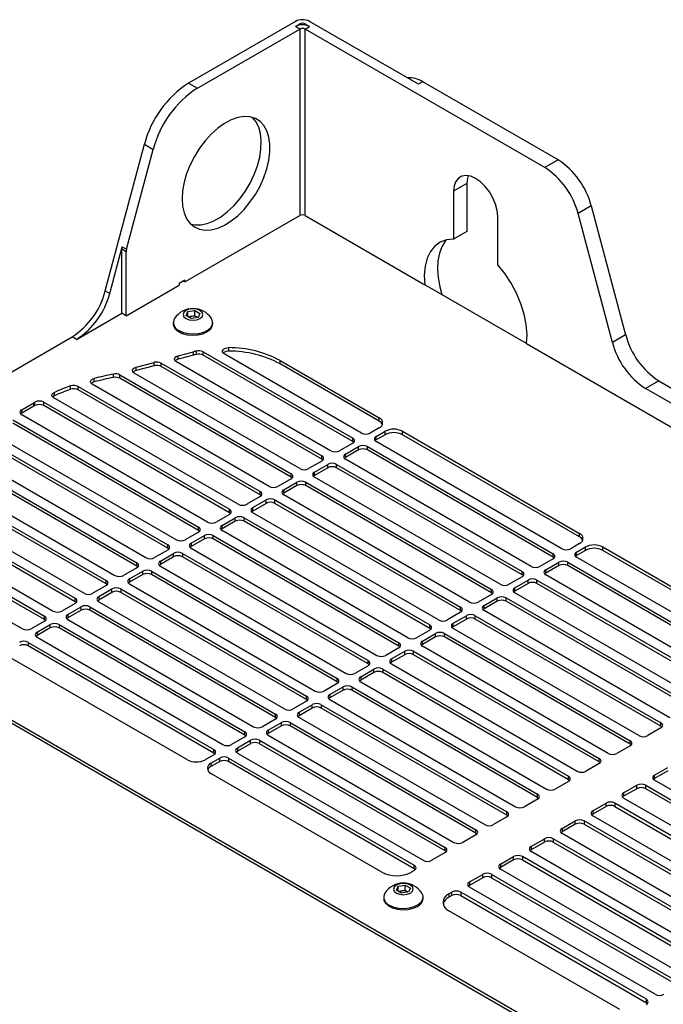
# Model space of a CAD drawing. Header units: millimetres. Extents: x 155473 to 158085, y 111018 to 114514.
# Tile 179 of 181: x 157691 to 157846, y 114277 to 114514. Entities that reach past the tile are written whole.
import ezdxf

# ---------------------------------------------------------------- set-up
doc = ezdxf.new("R2010")
doc.units = ezdxf.units.MM

msp = doc.modelspace()

# ---------------------------------------------------------------- linework, layer by layer
at = {"color": 7, "linetype": 'Continuous', "lineweight": 25}
for p, q in [((157757.15, 114513.91), (157731.42, 114499.06)), ((157786.77, 114498.77), (157760.54, 114513.91)), ((157733.55, 114497.84), (157758.21, 114512.07)), ((157757.15, 114512.69), (157758.21, 114513.3)), ((157758.21, 114512.07), (157757.15, 114512.69)), ((157758.21, 114513.3), (157758.21, 114513.04)), ((157758.21, 114512.07), (157758.21, 114467.16)), ((157759.48, 114513.3), (157760.54, 114512.69)), ((157759.48, 114513.04), (157759.48, 114513.3)), ((157759.48, 114512.07), (157760.54, 114512.69)), ((157817.25, 114478.72), (157759.48, 114512.07)), ((157759.48, 114467.16), (157759.48, 114512.07)), ((157731.42, 114499.06), (157733.55, 114497.84)), ((157787.84, 114499.38), (157786.77, 114498.77)), ((157820.43, 114480.56), (157787.84, 114499.38)), ((157711.38, 114449.03), (157720.79, 114484.33)), ((157716.5, 114459.06), (157722.91, 114483.1)), ((157720.79, 114484.33), (157722.91, 114483.1)), ((157820.43, 114480.56), (157817.25, 114478.72)), ((157798.44, 114474.88), (157795.26, 114473.05)), ((157798.44, 114474.88), (157798.44, 114463.3)), ((157795.26, 114473.05), (157795.26, 114461.46)), ((157828.4, 114469.51), (157825.22, 114467.67)), ((157828.4, 114469.51), (157836.69, 114438.43)), ((157730.56, 114451.2), (157758.21, 114467.16)), ((157759.48, 114467.16), (157788.32, 114450.52)), ((157805.87, 114455.34), (157805.87, 114466.92)), ((157833.51, 114436.59), (157825.22, 114467.67)), ((157798.44, 114463.3), (157795.26, 114461.46)), ((157712.44, 114448.41), (157715.44, 114459.68)), ((157715.44, 114459.68), (157716.5, 114459.06)), ((157715.36, 114443.65), (157715.36, 114459.07)), ((157716.42, 114458.46), (157715.36, 114459.07)), ((157716.42, 114443.04), (157716.42, 114458.46)), ((157716.42, 114443.04), (157729.15, 114450.39)), ((157730.56, 114451.61), (157729.15, 114450.8)), ((157729.15, 114450.8), (157729.15, 114450.39)), ((157730.56, 114451.2), (157730.21, 114451.41)), ((157730.56, 114451.2), (157730.56, 114451.61)), ((157812.81, 114436.38), (157788.32, 114450.52)), ((157711.38, 114449.03), (157712.44, 114448.41)), ((157704.47, 114437.36), (157715.36, 114443.65)), ((157716.42, 114443.04), (157715.36, 114443.65)), ((157730.83, 114443.09), (157731.28, 114444.05)), ((157732.06, 114442.38), (157730.83, 114443.09)), ((157731.28, 114444.05), (157732.95, 114444.31)), ((157731.28, 114442.83), (157731.28, 114444.05)), ((157731.35, 114442.79), (157732.12, 114442.91)), ((157732.12, 114442.91), (157732.95, 114443.04)), ((157732.95, 114444.31), (157734.18, 114443.6)), ((157732.95, 114443.04), (157732.95, 114444.31)), ((157732.95, 114443.04), (157733.57, 114442.68)), ((157733.66, 114442.63), (157733.57, 114442.68)), ((157733.57, 114442.68), (157733.66, 114442.63)), ((157734.18, 114443.6), (157733.73, 114442.64)), ((157727.75, 114441.41), (157727.75, 114441.1)), ((157733.73, 114442.64), (157732.06, 114442.38)), ((157737.25, 114441.1), (157737.25, 114441.41)), ((157619.12, 114389.32), (157703.41, 114437.98)), ((157704.47, 114437.36), (157703.41, 114437.98)), ((157836.69, 114438.43), (157833.51, 114436.59)), ((157812.81, 114436.38), (157860.67, 114408.75)), ((157728.92, 114433.38), (157732.61, 114434.38)), ((157732.61, 114433.56), (157728.92, 114432.57)), ((157728.92, 114432.57), (157728.92, 114433.38)), ((157732.61, 114433.56), (157732.61, 114434.38)), ((157733.33, 114433.74), (157733.33, 114434.56)), ((157734.96, 114434.37), (157770.96, 114413.6)), ((157734.96, 114433.56), (157734.96, 114434.37)), ((157770.96, 114412.78), (157734.96, 114433.56)), ((157773.08, 114414.82), (157740.04, 114433.89)), ((157741.16, 114434.55), (157741.16, 114435.37)), ((157718.79, 114430.66), (157723.13, 114431.83)), ((157723.13, 114431.01), (157718.79, 114429.84)), ((157723.13, 114431.01), (157723.13, 114431.83)), ((157724.83, 114431.65), (157763.53, 114409.31)), ((157724.83, 114430.84), (157724.83, 114431.65)), ((157763.53, 114408.49), (157724.83, 114430.84)), ((157765.65, 114410.53), (157728.49, 114431.99)), ((157753.49, 114432.25), (157777.32, 114418.49)), ((157753.49, 114431.44), (157753.49, 114432.25)), ((157777.32, 114417.68), (157753.49, 114431.44)), ((157713.36, 114428.2), (157713.36, 114429.01)), ((157714.91, 114428.81), (157756.11, 114405.02)), ((157714.91, 114427.99), (157714.91, 114428.81)), ((157758.23, 114406.25), (157718.36, 114429.26)), ((157718.79, 114429.84), (157718.79, 114430.66)), ((157702.99, 114425.35), (157702.99, 114426.17)), ((157750.81, 114401.96), (157708.24, 114426.54)), ((157708.67, 114427.12), (157708.67, 114427.93)), ((157756.11, 114404.21), (157714.91, 114427.99)), ((157844.67, 114427.38), (157841.49, 114425.54)), ((157844.67, 114427.38), (157989.1, 114344)), ((157699.12, 114423.8), (157699.12, 114424.61)), ((157704.85, 114426.04), (157748.68, 114400.74)), ((157704.85, 114425.23), (157704.85, 114426.04)), ((157748.68, 114399.92), (157704.85, 114425.23)), ((157985.92, 114342.16), (157841.49, 114425.54)), ((157691.24, 114420.43), (157694.16, 114422.11)), ((157694.16, 114421.29), (157694.16, 114422.11)), ((157694.44, 114421.45), (157694.44, 114422.27)), ((157696.55, 114422.26), (157741.26, 114396.45)), ((157696.55, 114421.44), (157696.55, 114422.26)), ((157741.26, 114395.63), (157696.55, 114421.44)), ((157743.38, 114397.68), (157698.97, 114423.31)), ((157694.16, 114421.29), (157691.24, 114419.61)), ((157691.24, 114419.61), (157691.24, 114420.43)), ((157735.96, 114393.39), (157691.24, 114419.2)), ((157689.12, 114417.98), (157733.83, 114392.16)), ((157733.83, 114391.35), (157689.12, 114417.16)), ((157777.32, 114417.68), (157777.32, 114418.49)), ((157683.82, 114414.91), (157728.53, 114389.1)), ((157777.32, 114416.04), (157775.2, 114414.82)), ((157776.61, 114414), (157778.74, 114415.23)), ((157778.74, 114414.41), (157776.61, 114413.19)), ((157778.74, 114414.41), (157778.74, 114415.23)), ((157782.98, 114415.23), (157825.57, 114390.64)), ((157782.98, 114414.41), (157782.98, 114415.23)), ((157825.57, 114389.82), (157782.98, 114414.41)), ((157681.7, 114413.69), (157726.41, 114387.88)), ((157726.41, 114387.06), (157681.7, 114412.87)), ((157770.96, 114412.37), (157767.78, 114410.53)), ((157770.96, 114412.78), (157770.96, 114413.6)), ((157776.61, 114413.19), (157776.61, 114414)), ((157821.33, 114386.97), (157776.61, 114412.78)), ((157676.4, 114410.63), (157721.11, 114384.82)), ((157769.19, 114409.72), (157772.37, 114411.55)), ((157772.37, 114410.74), (157769.19, 114408.9)), ((157769.19, 114408.9), (157769.19, 114409.72)), ((157772.37, 114410.74), (157772.37, 114411.55)), ((157774.49, 114411.55), (157819.2, 114385.74)), ((157774.49, 114410.74), (157774.49, 114411.55)), ((157819.2, 114384.93), (157774.49, 114410.74)), ((157674.57, 114409.23), (157718.99, 114383.59)), ((157718.99, 114382.78), (157674.57, 114408.41)), ((157763.53, 114408.08), (157760.35, 114406.25)), ((157761.77, 114405.43), (157764.95, 114407.27)), ((157763.53, 114408.49), (157763.53, 114409.31)), ((157764.95, 114406.45), (157764.95, 114407.27)), ((157767.07, 114407.27), (157811.78, 114381.46)), ((157767.07, 114406.45), (157767.07, 114407.27)), ((157813.9, 114382.68), (157769.19, 114408.49)), ((157669.84, 114405.84), (157713.68, 114380.53)), ((157756.11, 114404.21), (157756.11, 114405.02)), ((157764.95, 114406.45), (157761.77, 114404.61)), ((157761.77, 114404.61), (157761.77, 114405.43)), ((157811.78, 114380.64), (157767.07, 114406.45)), ((157668.99, 114403.88), (157711.56, 114379.31)), ((157711.56, 114378.49), (157668.99, 114403.06)), ((157756.11, 114403.8), (157752.93, 114401.96)), ((157754.34, 114401.15), (157757.52, 114402.98)), ((157757.52, 114402.17), (157757.52, 114402.98)), ((157759.64, 114402.98), (157804.36, 114377.17)), ((157759.64, 114402.17), (157759.64, 114402.98)), ((157806.48, 114378.4), (157761.77, 114404.21)), ((157665.06, 114400.03), (157706.26, 114376.24)), ((157748.68, 114399.92), (157748.68, 114400.74)), ((157757.52, 114402.17), (157754.34, 114400.33)), ((157754.34, 114400.33), (157754.34, 114401.15)), ((157804.36, 114376.35), (157759.64, 114402.17)), ((157664.27, 114398.03), (157704.14, 114375.02)), ((157748.68, 114399.51), (157745.5, 114397.68)), ((157746.92, 114396.86), (157750.1, 114398.7)), ((157750.1, 114397.88), (157746.92, 114396.04)), ((157750.1, 114397.88), (157750.1, 114398.7)), ((157752.22, 114398.7), (157796.93, 114372.88)), ((157752.22, 114397.88), (157752.22, 114398.7)), ((157796.93, 114372.07), (157752.22, 114397.88)), ((157799.05, 114374.11), (157754.34, 114399.92)), ((157704.14, 114374.2), (157664.27, 114397.22)), ((157741.26, 114395.63), (157741.26, 114396.45)), ((157746.92, 114396.04), (157746.92, 114396.86)), ((157791.63, 114369.82), (157746.92, 114395.63)), ((157660.13, 114394.3), (157698.83, 114371.96)), ((157741.26, 114395.23), (157738.08, 114393.39)), ((157739.49, 114392.57), (157742.67, 114394.41)), ((157742.67, 114393.59), (157739.49, 114391.76)), ((157742.67, 114393.59), (157742.67, 114394.41)), ((157744.79, 114394.41), (157789.51, 114368.6)), ((157744.79, 114393.59), (157744.79, 114394.41)), ((157789.51, 114367.78), (157744.79, 114393.59)), ((157659.55, 114392.19), (157696.71, 114370.73)), ((157696.71, 114369.92), (157659.55, 114391.37)), ((157733.83, 114390.94), (157730.65, 114389.1)), ((157733.83, 114391.35), (157733.83, 114392.16)), ((157739.49, 114391.76), (157739.49, 114392.57)), ((157784.2, 114365.54), (157739.49, 114391.35)), ((157825.57, 114389.82), (157825.57, 114390.64)), ((157655.41, 114388.45), (157691.41, 114367.67)), ((157732.07, 114388.29), (157735.25, 114390.12)), ((157735.25, 114389.31), (157732.07, 114387.47)), ((157732.07, 114388.29), (157732.07, 114387.47)), ((157735.25, 114389.31), (157735.25, 114390.12)), ((157737.37, 114390.12), (157782.08, 114364.31)), ((157737.37, 114389.31), (157737.37, 114390.12)), ((157782.08, 114363.5), (157737.37, 114389.31)), ((157825.57, 114388.19), (157823.45, 114386.97)), ((157926.07, 114207.91), (157617.42, 114386.1)), ((157927.09, 114208.09), (157618.66, 114386.14)), ((157726.41, 114386.65), (157723.23, 114384.82)), ((157724.64, 114384), (157727.82, 114385.84)), ((157726.41, 114387.06), (157726.41, 114387.88)), ((157727.82, 114385.02), (157727.82, 114385.84)), ((157729.95, 114385.84), (157774.66, 114360.03)), ((157729.95, 114385.84), (157729.95, 114385.02)), ((157732.07, 114387.06), (157776.78, 114361.25)), ((157824.86, 114386.15), (157826.98, 114387.38)), ((157826.98, 114386.56), (157824.86, 114385.33)), ((157824.86, 114385.33), (157824.86, 114386.15)), ((157826.98, 114386.56), (157826.98, 114387.38)), ((157831.23, 114387.38), (157872.4, 114363.61)), ((157831.23, 114386.56), (157831.23, 114387.38)), ((157872.4, 114362.79), (157831.23, 114386.56)), ((157718.99, 114382.78), (157718.99, 114383.59)), ((157727.82, 114385.02), (157724.64, 114383.18)), ((157724.64, 114384), (157724.64, 114383.18)), ((157774.66, 114359.21), (157729.95, 114385.02)), ((157819.2, 114384.52), (157816.02, 114382.68)), ((157817.44, 114381.87), (157820.62, 114383.7)), ((157819.2, 114384.93), (157819.2, 114385.74)), ((157820.62, 114382.89), (157820.62, 114383.7)), ((157822.74, 114383.7), (157867.45, 114357.89)), ((157822.74, 114382.89), (157822.74, 114383.7)), ((157869.57, 114359.12), (157824.86, 114384.93)), ((157718.99, 114382.37), (157715.8, 114380.53)), ((157717.22, 114379.71), (157720.4, 114381.55)), ((157720.4, 114380.73), (157720.4, 114381.55)), ((157722.52, 114381.55), (157767.23, 114355.74)), ((157722.52, 114381.55), (157722.52, 114380.73)), ((157724.64, 114382.78), (157769.35, 114356.96)), ((157811.78, 114380.64), (157811.78, 114381.46)), ((157820.62, 114382.89), (157817.44, 114381.05)), ((157817.44, 114381.05), (157817.44, 114381.87)), ((157867.45, 114357.07), (157822.74, 114382.89)), ((157711.56, 114378.49), (157711.56, 114379.31)), ((157720.4, 114380.73), (157717.22, 114378.9)), ((157717.22, 114379.71), (157717.22, 114378.9)), ((157767.23, 114354.92), (157722.52, 114380.73)), ((157811.78, 114380.23), (157808.6, 114378.4)), ((157810.01, 114377.58), (157813.19, 114379.42)), ((157813.19, 114378.6), (157813.19, 114379.42)), ((157815.32, 114379.42), (157860.03, 114353.6)), ((157815.32, 114378.6), (157815.32, 114379.42)), ((157862.15, 114354.83), (157817.44, 114380.64)), ((157711.56, 114378.08), (157708.38, 114376.24)), ((157709.79, 114375.43), (157712.98, 114377.27)), ((157712.98, 114376.45), (157709.79, 114374.61)), ((157712.98, 114376.45), (157712.98, 114377.27)), ((157715.1, 114377.27), (157759.81, 114351.45)), ((157715.1, 114377.27), (157715.1, 114376.45)), ((157759.81, 114350.64), (157715.1, 114376.45)), ((157717.22, 114378.49), (157761.93, 114352.68)), ((157804.36, 114376.35), (157804.36, 114377.17)), ((157813.19, 114378.6), (157810.01, 114376.76)), ((157810.01, 114376.76), (157810.01, 114377.58)), ((157854.72, 114350.54), (157810.01, 114376.35)), ((157860.03, 114352.79), (157815.32, 114378.6)), ((157704.14, 114374.2), (157704.14, 114375.02)), ((157709.79, 114375.43), (157709.79, 114374.61)), ((157709.79, 114374.2), (157754.5, 114348.39)), ((157804.36, 114375.95), (157801.17, 114374.11)), ((157802.59, 114373.29), (157805.77, 114375.13)), ((157805.77, 114374.31), (157802.59, 114372.48)), ((157805.77, 114374.31), (157805.77, 114375.13)), ((157807.89, 114375.13), (157852.6, 114349.32)), ((157807.89, 114374.31), (157807.89, 114375.13)), ((157852.6, 114348.5), (157807.89, 114374.31)), ((157704.14, 114373.8), (157700.95, 114371.96)), ((157702.37, 114371.14), (157705.55, 114372.98)), ((157705.55, 114372.16), (157702.37, 114370.33)), ((157705.55, 114372.16), (157705.55, 114372.98)), ((157707.67, 114372.98), (157752.38, 114347.17)), ((157707.67, 114372.98), (157707.67, 114372.16)), ((157752.38, 114346.35), (157707.67, 114372.16)), ((157796.93, 114371.66), (157793.75, 114369.82)), ((157796.93, 114372.07), (157796.93, 114372.88)), ((157802.59, 114372.48), (157802.59, 114373.29)), ((157847.3, 114346.26), (157802.59, 114372.07)), ((157696.71, 114369.51), (157693.53, 114367.67)), ((157696.71, 114369.92), (157696.71, 114370.73)), ((157702.37, 114371.14), (157702.37, 114370.33)), ((157702.37, 114369.92), (157747.08, 114344.11)), ((157795.16, 114369.01), (157798.34, 114370.84)), ((157798.34, 114370.03), (157795.16, 114368.19)), ((157798.34, 114370.03), (157798.34, 114370.84)), ((157800.47, 114370.84), (157845.18, 114345.03)), ((157800.47, 114370.03), (157800.47, 114370.84)), ((157845.18, 114344.22), (157800.47, 114370.03)), ((157694.94, 114366.86), (157698.13, 114368.69)), ((157698.13, 114367.88), (157694.94, 114366.04)), ((157694.94, 114366.86), (157694.94, 114366.04)), ((157698.13, 114367.88), (157698.13, 114368.69)), ((157700.25, 114368.69), (157744.96, 114342.88)), ((157700.25, 114368.69), (157700.25, 114367.88)), ((157744.96, 114342.07), (157700.25, 114367.88)), ((157789.51, 114367.37), (157786.32, 114365.54)), ((157789.51, 114367.78), (157789.51, 114368.6)), ((157795.16, 114368.19), (157795.16, 114369.01)), ((157839.87, 114341.97), (157795.16, 114367.78)), ((157694.94, 114365.63), (157739.66, 114339.82)), ((157787.74, 114364.72), (157790.92, 114366.56)), ((157790.92, 114365.74), (157787.74, 114363.9)), ((157787.74, 114363.9), (157787.74, 114364.72)), ((157790.92, 114365.74), (157790.92, 114366.56)), ((157793.04, 114366.56), (157837.75, 114340.75)), ((157793.04, 114365.74), (157793.04, 114366.56)), ((157837.75, 114339.93), (157793.04, 114365.74)), ((157692.82, 114364.41), (157737.53, 114338.6)), ((157692.82, 114364.41), (157692.82, 114363.59)), ((157737.53, 114337.78), (157692.82, 114363.59)), ((157782.08, 114363.09), (157778.9, 114361.25)), ((157780.31, 114360.43), (157783.5, 114362.27)), ((157782.08, 114363.5), (157782.08, 114364.31)), ((157783.5, 114361.45), (157783.5, 114362.27)), ((157785.62, 114362.27), (157830.33, 114336.46)), ((157785.62, 114361.45), (157785.62, 114362.27)), ((157832.45, 114337.68), (157787.74, 114363.5)), ((157731.17, 114336.15), (157688.58, 114360.73)), ((157774.66, 114359.21), (157774.66, 114360.03)), ((157783.5, 114361.45), (157780.31, 114359.62)), ((157780.31, 114360.43), (157780.31, 114359.62)), ((157830.33, 114335.64), (157785.62, 114361.45)), ((157774.66, 114358.8), (157771.47, 114356.96)), ((157772.89, 114356.15), (157776.07, 114357.99)), ((157776.07, 114357.17), (157776.07, 114357.99)), ((157778.19, 114357.99), (157822.9, 114332.17)), ((157778.19, 114357.99), (157778.19, 114357.17)), ((157780.31, 114359.21), (157825.02, 114333.4)), ((157767.23, 114354.92), (157767.23, 114355.74)), ((157776.07, 114357.17), (157772.89, 114355.33)), ((157772.89, 114356.15), (157772.89, 114355.33)), ((157822.9, 114331.36), (157778.19, 114357.17)), ((157767.23, 114354.52), (157764.05, 114352.68)), ((157765.46, 114351.86), (157768.65, 114353.7)), ((157768.65, 114352.88), (157765.46, 114351.05)), ((157768.65, 114352.88), (157768.65, 114353.7)), ((157770.77, 114353.7), (157815.48, 114327.89)), ((157770.77, 114353.7), (157770.77, 114352.88)), ((157815.48, 114327.07), (157770.77, 114352.88)), ((157772.89, 114354.92), (157817.6, 114329.11)), ((157759.81, 114350.23), (157756.63, 114348.39)), ((157759.81, 114350.64), (157759.81, 114351.45)), ((157765.46, 114351.86), (157765.46, 114351.05)), ((157765.46, 114350.64), (157810.18, 114324.83)), ((157758.04, 114347.58), (157761.22, 114349.41)), ((157761.22, 114348.6), (157758.04, 114346.76)), ((157761.22, 114348.6), (157761.22, 114349.41)), ((157763.34, 114349.41), (157808.05, 114323.6)), ((157763.34, 114349.41), (157763.34, 114348.6)), ((157808.05, 114322.79), (157763.34, 114348.6)), ((157752.38, 114345.94), (157749.2, 114344.11)), ((157752.38, 114346.35), (157752.38, 114347.17)), ((157758.04, 114347.58), (157758.04, 114346.76)), ((157758.04, 114346.35), (157802.75, 114320.54)), ((157750.62, 114343.29), (157753.8, 114345.13)), ((157753.8, 114344.31), (157750.62, 114342.47)), ((157750.62, 114343.29), (157750.62, 114342.47)), ((157753.8, 114344.31), (157753.8, 114345.13)), ((157755.92, 114345.13), (157800.63, 114319.32)), ((157755.92, 114345.13), (157755.92, 114344.31)), ((157800.63, 114318.5), (157755.92, 114344.31)), ((157845.18, 114343.81), (157842, 114341.97)), ((157845.18, 114344.22), (157845.18, 114345.03)), ((157744.96, 114341.66), (157741.78, 114339.82)), ((157743.19, 114339), (157746.37, 114340.84)), ((157744.96, 114342.07), (157744.96, 114342.88)), ((157746.37, 114340.02), (157746.37, 114340.84)), ((157748.49, 114340.84), (157793.21, 114315.03)), ((157748.49, 114340.84), (157748.49, 114340.02)), ((157750.62, 114342.07), (157795.33, 114316.25)), ((157837.75, 114339.93), (157837.75, 114340.75)), ((157737.53, 114337.78), (157737.53, 114338.6)), ((157746.37, 114340.02), (157743.19, 114338.19)), ((157743.19, 114339), (157743.19, 114338.19)), ((157793.21, 114314.21), (157748.49, 114340.02)), ((157837.75, 114339.52), (157834.57, 114337.68)), ((157737.53, 114337.37), (157735.41, 114336.15)), ((157736.83, 114335.33), (157738.95, 114336.55)), ((157738.95, 114335.74), (157738.95, 114336.55)), ((157741.07, 114336.55), (157785.78, 114310.74)), ((157741.07, 114336.55), (157741.07, 114335.74)), ((157743.19, 114337.78), (157787.9, 114311.97)), ((157830.33, 114335.64), (157830.33, 114336.46)), ((157738.95, 114335.74), (157736.83, 114334.51)), ((157736.83, 114335.33), (157736.83, 114334.51)), ((157785.78, 114309.93), (157741.07, 114335.74)), ((157830.33, 114335.24), (157827.15, 114333.4)), ((157843.63, 114332.45), (157846.81, 114334.29)), ((157778, 114309.11), (157736.83, 114332.88)), ((157822.9, 114331.36), (157822.9, 114332.17)), ((157846.81, 114333.47), (157843.63, 114331.64)), ((157843.63, 114331.64), (157843.63, 114332.45)), ((157822.9, 114330.95), (157819.72, 114329.11)), ((157836.21, 114328.17), (157839.39, 114330.01)), ((157839.39, 114329.19), (157836.21, 114327.35)), ((157839.39, 114329.19), (157839.39, 114330.01)), ((157841.51, 114330.01), (157886.22, 114304.19)), ((157841.51, 114329.19), (157841.51, 114330.01)), ((157886.22, 114303.38), (157841.51, 114329.19)), ((157888.34, 114305.42), (157843.63, 114331.23)), ((157815.48, 114326.66), (157812.3, 114324.83)), ((157815.48, 114327.07), (157815.48, 114327.89)), ((157836.21, 114328.17), (157836.21, 114327.35)), ((157880.92, 114301.13), (157836.21, 114326.94)), ((157828.78, 114323.88), (157831.96, 114325.72)), ((157831.96, 114324.9), (157828.78, 114323.07)), ((157831.96, 114324.9), (157831.96, 114325.72)), ((157878.8, 114299.91), (157834.08, 114325.72)), ((157834.08, 114325.72), (157834.08, 114324.9)), ((157834.08, 114324.9), (157878.8, 114299.09)), ((157808.05, 114322.38), (157804.87, 114320.54)), ((157808.05, 114322.79), (157808.05, 114323.6)), ((157828.78, 114323.88), (157828.78, 114323.07)), ((157873.49, 114296.85), (157828.78, 114322.66)), ((157821.36, 114319.6), (157824.54, 114321.43)), ((157824.54, 114320.62), (157821.36, 114318.78)), ((157821.36, 114319.6), (157821.36, 114318.78)), ((157824.54, 114320.62), (157824.54, 114321.43)), ((157871.37, 114295.62), (157826.66, 114321.43)), ((157826.66, 114321.43), (157826.66, 114320.62)), ((157826.66, 114320.62), (157871.37, 114294.81)), ((157800.63, 114318.09), (157797.45, 114316.25)), ((157800.63, 114318.5), (157800.63, 114319.32)), ((157813.93, 114315.31), (157817.11, 114317.15)), ((157817.11, 114316.33), (157817.11, 114317.15)), ((157863.95, 114291.34), (157819.24, 114317.15)), ((157819.24, 114317.15), (157819.24, 114316.33)), ((157866.07, 114292.56), (157821.36, 114318.37)), ((157793.21, 114314.21), (157793.21, 114315.03)), ((157817.11, 114316.33), (157813.93, 114314.49)), ((157813.93, 114315.31), (157813.93, 114314.49)), ((157819.24, 114316.33), (157863.95, 114290.52)), ((157793.21, 114313.8), (157790.02, 114311.97)), ((157806.51, 114311.02), (157809.69, 114312.86)), ((157809.69, 114312.04), (157809.69, 114312.86)), ((157856.52, 114287.05), (157811.81, 114312.86)), ((157811.81, 114312.86), (157811.81, 114312.04)), ((157858.64, 114288.27), (157813.93, 114314.09)), ((157785.78, 114309.93), (157785.78, 114310.74)), ((157809.69, 114312.04), (157806.51, 114310.21)), ((157806.51, 114311.02), (157806.51, 114310.21)), ((157811.81, 114312.04), (157856.52, 114286.23)), ((157785.78, 114309.52), (157785.07, 114309.11)), ((157799.08, 114306.74), (157802.26, 114308.57)), ((157802.26, 114307.76), (157799.08, 114305.92)), ((157802.26, 114307.76), (157802.26, 114308.57)), ((157849.1, 114282.76), (157804.39, 114308.57)), ((157804.39, 114308.57), (157804.39, 114307.76)), ((157804.39, 114307.76), (157849.1, 114281.95)), ((157851.22, 114283.99), (157806.51, 114309.8)), ((157781.5, 114304.77), (157781.94, 114305.73)), ((157781.94, 114305.73), (157783.62, 114305.99)), ((157781.94, 114304.51), (157781.94, 114305.73)), ((157783.62, 114305.99), (157784.84, 114305.28)), ((157783.62, 114304.72), (157783.62, 114305.99)), ((157784.84, 114305.28), (157784.39, 114304.32)), ((157799.08, 114306.74), (157799.08, 114305.92)), ((157843.79, 114279.7), (157799.08, 114305.51)), ((157778.42, 114303.09), (157778.42, 114302.78)), ((157782.72, 114304.06), (157781.5, 114304.77)), ((157782.01, 114304.47), (157782.78, 114304.59)), ((157784.39, 114304.32), (157782.72, 114304.06)), ((157782.78, 114304.59), (157783.62, 114304.72)), ((157783.62, 114304.72), (157784.23, 114304.36)), ((157784.32, 114304.31), (157784.23, 114304.36)), ((157784.23, 114304.36), (157784.33, 114304.31)), ((157787.92, 114302.78), (157787.92, 114303.09)), ((157794.13, 114303.88), (157794.84, 114304.29)), ((157794.13, 114303.88), (157794.13, 114303.06)), ((157794.84, 114303.47), (157794.13, 114303.06)), ((157794.84, 114303.47), (157794.84, 114304.29)), ((157841.67, 114278.48), (157796.96, 114304.29)), ((157796.96, 114304.29), (157796.96, 114303.47)), ((157796.96, 114303.47), (157841.67, 114277.66)), ((157835.31, 114276.03), (157794.13, 114299.8)), ((157841.67, 114277.66), (157841.67, 114278.48))]:
    msp.add_line(p, q, dxfattribs=at)
at = {"color": 7, "linetype": 'Continuous', "lineweight": 25, "flags": 128}
for points in [[(157729.85, 114471.21), (157729.98, 114469.41), (157730.35, 114467.8), (157730.95, 114466.41), (157731.78, 114465.28), (157732.82, 114464.43), (157734.03, 114463.88), (157735.39, 114463.65), (157736.87, 114463.74), (157738.44, 114464.14), (157740.05, 114464.86), (157741.68, 114465.87), (157743.27, 114467.14), (157744.8, 114468.66), (157746.22, 114470.38), (157747.52, 114472.26), (157748.64, 114474.26), (157749.58, 114476.34), (157750.3, 114478.43), (157750.79, 114480.5), (157751.03, 114482.5), (157751.03, 114484.37), (157750.79, 114486.08), (157750.3, 114487.59), (157749.58, 114488.85), (157748.64, 114489.85), (157747.52, 114490.55), (157746.22, 114490.94), (157744.8, 114491.01), (157743.27, 114490.76), (157741.68, 114490.2), (157740.05, 114489.34), (157738.44, 114488.19), (157736.87, 114486.79), (157735.39, 114485.17), (157734.03, 114483.36), (157732.82, 114481.41), (157731.78, 114479.37), (157730.95, 114477.28), (157730.35, 114475.19), (157729.98, 114473.15), (157729.85, 114471.21)], [(157731.97, 114465.08), (157732.92, 114464.9), (157734.37, 114464.91), (157735.92, 114465.24), (157737.53, 114465.88), (157739.15, 114466.81), (157740.75, 114468.03), (157742.3, 114469.49), (157743.76, 114471.16), (157745.09, 114473), (157746.26, 114474.98), (157747.24, 114477.04), (157748.02, 114479.13), (157748.57, 114481.22), (157748.87, 114483.23), (157748.94, 114485.14), (157748.75, 114486.9), (157748.32, 114488.46), (157747.66, 114489.79), (157746.82, 114490.8)], [(157805.87, 114466.92), (157805.73, 114468.36), (157805.34, 114469.88), (157804.71, 114471.41), (157803.87, 114472.86), (157802.86, 114474.17), (157801.74, 114475.27), (157800.56, 114476.11), (157799.38, 114476.64), (157798.26, 114476.83), (157797.26, 114476.68), (157796.42, 114476.2), (157795.79, 114475.4), (157795.39, 114474.33), (157795.26, 114473.05)], [(157798.76, 114476.79), (157798.58, 114476.17), (157798.44, 114474.88)], [(157795.26, 114461.46), (157793.56, 114461.31), (157792.03, 114460.76), (157790.72, 114459.83), (157789.66, 114458.54), (157788.87, 114456.92), (157788.38, 114455), (157788.19, 114452.85), (157788.32, 114450.52)], [(157793.55, 114461.31), (157793.26, 114460.97), (157792.44, 114459.65), (157791.84, 114458.09), (157791.48, 114456.31), (157791.37, 114454.35), (157791.51, 114452.25), (157791.9, 114450.05), (157792.4, 114448.16)], [(157812.81, 114436.38), (157812.94, 114438.57), (157812.75, 114440.93), (157812.26, 114443.41), (157811.47, 114445.95), (157810.41, 114448.47), (157809.09, 114450.91), (157807.57, 114453.22), (157805.87, 114455.34)], [(157730.83, 114442.38), (157731.6, 114442.08), (157732.5, 114441.97), (157733.41, 114442.08), (157734.18, 114442.38), (157734.7, 114442.82), (157734.88, 114443.35), (157734.7, 114443.87), (157734.18, 114444.32), (157733.41, 114444.61), (157732.5, 114444.72), (157731.6, 114444.61), (157730.83, 114444.32), (157730.31, 114443.87), (157730.13, 114443.35), (157730.31, 114442.82), (157730.83, 114442.38)], [(157727.75, 114441.1), (157727.82, 114440.63), (157728.21, 114439.92), (157728.92, 114439.3), (157729.9, 114438.81), (157731.07, 114438.49), (157732.34, 114438.36), (157733.63, 114438.44), (157734.83, 114438.71), (157735.86, 114439.16)], [(157729.15, 114439.47), (157730.18, 114439.02), (157731.38, 114438.75), (157732.67, 114438.67), (157733.94, 114438.8), (157735.11, 114439.12), (157736.08, 114439.61), (157736.79, 114440.23), (157737.19, 114440.94), (157737.23, 114441.69), (157736.95, 114442.38)], [(157728.49, 114431.99), (157728.27, 114432.15), (157728.12, 114432.34), (157728.05, 114432.54), (157728.07, 114432.75), (157728.18, 114432.95), (157728.36, 114433.13), (157728.61, 114433.28), (157728.92, 114433.38)], [(157740.04, 114433.89), (157739.78, 114434.1), (157739.63, 114434.34), (157739.61, 114434.6), (157739.73, 114434.85), (157739.97, 114435.07), (157740.31, 114435.24), (157740.72, 114435.34), (157741.16, 114435.37)], [(157718.36, 114429.26), (157718.14, 114429.42), (157717.99, 114429.61), (157717.93, 114429.82), (157717.95, 114430.02), (157718.05, 114430.22), (157718.23, 114430.4), (157718.49, 114430.55), (157718.79, 114430.66)], [(157708.24, 114426.54), (157708.02, 114426.7), (157707.87, 114426.89), (157707.8, 114427.09), (157707.82, 114427.3), (157707.93, 114427.5), (157708.11, 114427.68), (157708.37, 114427.83), (157708.67, 114427.93)], [(157698.97, 114423.31), (157698.77, 114423.46), (157698.62, 114423.62), (157698.54, 114423.8), (157698.53, 114423.98), (157698.59, 114424.17), (157698.71, 114424.34), (157698.89, 114424.49), (157699.12, 114424.61)], [(157691.24, 114419.61), (157691.06, 114419.48), (157690.98, 114419.4)], [(157771.22, 114412.57), (157771.14, 114412.65), (157770.96, 114412.78)], [(157776.61, 114413.19), (157776.43, 114413.06), (157776.35, 114412.98)], [(157763.8, 114408.29), (157763.72, 114408.36), (157763.53, 114408.49)], [(157769.19, 114408.9), (157769, 114408.77), (157768.93, 114408.7)], [(157756.37, 114404), (157756.3, 114404.08), (157756.11, 114404.21)], [(157761.77, 114404.61), (157761.58, 114404.48), (157761.5, 114404.41)], [(157754.34, 114400.33), (157754.15, 114400.2), (157754.08, 114400.12)], [(157748.95, 114399.72), (157748.87, 114399.79), (157748.68, 114399.92)], [(157741.52, 114395.43), (157741.45, 114395.5), (157741.26, 114395.63)], [(157746.92, 114396.04), (157746.73, 114395.91), (157746.65, 114395.84)], [(157734.1, 114391.14), (157734.02, 114391.22), (157733.83, 114391.35)], [(157739.49, 114391.76), (157739.31, 114391.62), (157739.23, 114391.55)], [(157726.41, 114387.06), (157726.6, 114386.93), (157726.67, 114386.86)], [(157731.8, 114387.27), (157731.88, 114387.34), (157732.07, 114387.47)], [(157819.47, 114384.72), (157819.39, 114384.8), (157819.2, 114384.93)], [(157824.86, 114385.33), (157824.67, 114385.2), (157824.6, 114385.13)], [(157718.99, 114382.78), (157719.17, 114382.64), (157719.25, 114382.57)], [(157724.38, 114382.98), (157724.46, 114383.05), (157724.64, 114383.18)], [(157817.44, 114381.05), (157817.25, 114380.92), (157817.17, 114380.84)], [(157716.96, 114378.69), (157717.03, 114378.77), (157717.22, 114378.9)], [(157812.04, 114380.44), (157811.97, 114380.51), (157811.78, 114380.64)], [(157711.56, 114378.49), (157711.75, 114378.36), (157711.82, 114378.29)], [(157804.62, 114376.15), (157804.54, 114376.22), (157804.36, 114376.35)], [(157810.01, 114376.76), (157809.83, 114376.63), (157809.75, 114376.56)], [(157704.14, 114374.2), (157704.32, 114374.07), (157704.4, 114374)], [(157709.53, 114374.41), (157709.61, 114374.48), (157709.79, 114374.61)], [(157797.19, 114371.86), (157797.12, 114371.94), (157796.93, 114372.07)], [(157802.59, 114372.48), (157802.4, 114372.34), (157802.33, 114372.27)], [(157696.71, 114369.92), (157696.9, 114369.79), (157696.97, 114369.71)], [(157702.11, 114370.12), (157702.18, 114370.19), (157702.37, 114370.33)], [(157789.77, 114367.58), (157789.69, 114367.65), (157789.51, 114367.78)], [(157795.16, 114368.19), (157794.98, 114368.06), (157794.9, 114367.99)], [(157694.68, 114365.84), (157694.76, 114365.91), (157694.94, 114366.04)], [(157782.34, 114363.29), (157782.27, 114363.36), (157782.08, 114363.5)], [(157787.74, 114363.9), (157787.55, 114363.77), (157787.48, 114363.7)], [(157774.66, 114359.21), (157774.84, 114359.08), (157774.92, 114359.01)], [(157780.05, 114359.41), (157780.13, 114359.49), (157780.31, 114359.62)], [(157772.63, 114355.13), (157772.7, 114355.2), (157772.89, 114355.33)], [(157767.23, 114354.92), (157767.42, 114354.79), (157767.49, 114354.72)], [(157759.81, 114350.64), (157759.99, 114350.51), (157760.07, 114350.43)], [(157765.2, 114350.84), (157765.28, 114350.91), (157765.46, 114351.05)], [(157752.38, 114346.35), (157752.57, 114346.22), (157752.65, 114346.15)], [(157757.78, 114346.56), (157757.85, 114346.63), (157758.04, 114346.76)], [(157845.44, 114344.01), (157845.36, 114344.08), (157845.18, 114344.22)], [(157744.96, 114342.07), (157745.14, 114341.93), (157745.22, 114341.86)], [(157750.35, 114342.27), (157750.43, 114342.34), (157750.62, 114342.47)], [(157838.02, 114339.73), (157837.94, 114339.8), (157837.75, 114339.93)], [(157737.53, 114337.78), (157737.72, 114337.65), (157737.8, 114337.57)], [(157742.93, 114337.98), (157743, 114338.06), (157743.19, 114338.19)], [(157830.59, 114335.44), (157830.51, 114335.51), (157830.33, 114335.64)], [(157822.9, 114331.36), (157823.09, 114331.23), (157823.17, 114331.15)], [(157843.63, 114331.64), (157843.44, 114331.51), (157843.37, 114331.43)], [(157815.48, 114327.07), (157815.67, 114326.94), (157815.74, 114326.87)], [(157835.94, 114327.15), (157836.02, 114327.22), (157836.21, 114327.35)], [(157808.05, 114322.79), (157808.24, 114322.65), (157808.32, 114322.58)], [(157828.52, 114322.86), (157828.59, 114322.93), (157828.78, 114323.07)], [(157800.63, 114318.5), (157800.82, 114318.37), (157800.89, 114318.29)], [(157821.09, 114318.58), (157821.17, 114318.65), (157821.36, 114318.78)], [(157793.21, 114314.21), (157793.39, 114314.08), (157793.47, 114314.01)], [(157813.67, 114314.29), (157813.75, 114314.36), (157813.93, 114314.49)], [(157785.78, 114309.93), (157785.97, 114309.8), (157786.04, 114309.72)], [(157806.25, 114310), (157806.32, 114310.08), (157806.51, 114310.21)], [(157781.49, 114304.06), (157782.26, 114303.76), (157783.17, 114303.66), (157784.08, 114303.76), (157784.85, 114304.06), (157785.36, 114304.5), (157785.54, 114305.03), (157785.36, 114305.55), (157784.85, 114306), (157784.08, 114306.29), (157783.17, 114306.4), (157782.26, 114306.29), (157781.49, 114306), (157780.97, 114305.55), (157780.79, 114305.03), (157780.97, 114304.5), (157781.49, 114304.06)], [(157798.82, 114305.72), (157798.9, 114305.79), (157799.08, 114305.92)], [(157779.81, 114301.15), (157780.84, 114300.7), (157782.04, 114300.43), (157783.33, 114300.35), (157784.61, 114300.48), (157785.77, 114300.8), (157786.75, 114301.29), (157787.46, 114301.91), (157787.85, 114302.62), (157787.89, 114303.37), (157787.61, 114304.06)], [(157778.42, 114302.78), (157778.49, 114302.31), (157778.88, 114301.6), (157779.59, 114300.98), (157780.56, 114300.49), (157781.73, 114300.17), (157783.01, 114300.04), (157784.29, 114300.12), (157785.5, 114300.39), (157786.53, 114300.84)], [(157841.67, 114277.66), (157841.86, 114277.53), (157841.94, 114277.46)]]:
    msp.add_lwpolyline(points, dxfattribs=at)
at = {"color": 7, "linetype": 'Continuous', "lineweight": 25}
for centre, radius, start, end in [((157758.84, 114510.64), 3.69, 62.6097, 117.3903), ((157758.84, 114509.41), 3.69, 62.6097, 117.3903), ((157758.84, 114512.07), 1.38, 62.6097, 117.3903), ((157758.84, 114510.85), 1.38, 62.6097, 117.3903), ((157784.62, 114494.4), 5.92, 57.1378, 94.9514), ((157745.01, 114478.06), 25.01, 122.8922, 165.4815), ((157747.13, 114476.83), 25.01, 122.8922, 165.4815), ((157807.06, 114462.97), 18.76, 14.5185, 57.1078), ((157810.24, 114464.81), 18.76, 14.5185, 57.1078), ((157758.84, 114465.94), 1.38, 62.6097, 117.3903), ((157717.73, 114459.04), 2.38, 164.5964, 179.4278), ((157718.8, 114458.43), 2.38, 164.5964, 179.4278), ((157693.22, 114453.73), 18.76, 302.8922, 345.4815), ((157694.28, 114453.12), 18.76, 302.8922, 345.4815), ((157732.5, 114439.46), 5.32, 33.3353, 146.6647), ((157732.39, 114440.95), 1.98, 98.0612, 117.2211), ((157732.51, 114440.64), 2.3, 62.6428, 99.7711), ((157729.84, 114441.39), 2.04, 150.6677, 250.09), ((157734.9, 114441.32), 2.37, 294.0627, 354.6172), ((157854.86, 114443.13), 18.76, 194.5185, 237.1078), ((157851.67, 114441.29), 18.76, 194.5185, 237.1078), ((157739.61, 114408.36), 26.95, 103.4852, 105.0618), ((157739.61, 114407.54), 26.95, 103.4852, 105.0618), ((157733.9, 114432.29), 2.34, 62.8544, 104.0831), ((157733.9, 114431.48), 2.34, 62.8544, 104.0831), ((157741.01, 114432.71), 1.85, 85.1439, 131.4204), ((157741.06, 114409.05), 26.32, 61.8344, 89.7863), ((157741.06, 114408.24), 26.32, 61.8344, 89.7863), ((157723.76, 114429.57), 2.35, 62.8968, 105.4788), ((157723.76, 114428.75), 2.35, 62.8968, 105.4788), ((157729.23, 114431.18), 1.43, 102.689, 134.6311), ((157727.83, 114355.45), 74.97, 101.1238, 104.803), ((157713.85, 114426.74), 2.32, 62.7644, 101.9602), ((157719.1, 114428.45), 1.43, 102.689, 134.6311), ((157723.36, 114369.68), 60.04, 109.8266, 113.8095), ((157703.78, 114423.95), 2.35, 62.9362, 109.5598), ((157708.98, 114425.72), 1.43, 102.4402, 134.572), ((157727.83, 114354.64), 74.97, 101.1238, 104.803), ((157713.85, 114425.92), 2.32, 62.7644, 101.9602), ((157699.55, 114422.71), 1.17, 111.9752, 136.4295), ((157723.36, 114368.87), 60.04, 109.8266, 113.8095), ((157703.78, 114423.13), 2.35, 62.9362, 109.5598), ((157717.87, 114381.04), 47.42, 119.6112, 119.9969), ((157717.87, 114380.22), 47.42, 119.6112, 119.9969), ((157695.49, 114420.21), 2.31, 62.6311, 117.1107), ((157695.49, 114419.39), 2.31, 62.6311, 117.1107), ((157691.48, 114419.81), 0.655, 110.7834, 249.2166), ((157776.86, 114417.27), 1.31, 290.7834, 69.2166), ((157776.51, 114416.09), 1.78, 25.595, 62.8245), ((157774.14, 114416.87), 2.31, 242.6097, 297.3903), ((157780.86, 114411.13), 4.61, 62.6097, 117.3903), ((157780.86, 114410.32), 4.61, 62.6097, 117.3903), ((157770.73, 114412.98), 0.655, 290.7834, 69.2166), ((157776.85, 114413.39), 0.655, 110.7834, 249.2166), ((157766.72, 114412.58), 2.31, 242.6097, 297.3903), ((157769.42, 114409.11), 0.655, 110.7834, 249.2166), ((157773.43, 114409.51), 2.31, 62.6097, 117.3903), ((157773.43, 114408.69), 2.31, 62.6097, 117.3903), ((157763.3, 114408.7), 0.655, 290.7834, 69.2166), ((157766.01, 114405.22), 2.31, 62.6097, 117.3903), ((157755.88, 114404.41), 0.655, 290.7834, 69.2166), ((157759.29, 114408.29), 2.31, 242.6097, 297.3903), ((157762, 114404.82), 0.655, 110.7834, 249.2166), ((157766.01, 114404.4), 2.31, 62.6097, 117.3903), ((157758.58, 114400.93), 2.31, 62.6097, 117.3903), ((157758.58, 114400.12), 2.31, 62.6097, 117.3903), ((157748.45, 114400.12), 0.655, 290.7834, 69.2166), ((157751.87, 114404.01), 2.31, 242.6097, 297.3903), ((157754.57, 114400.53), 0.655, 110.7834, 249.2166), ((157744.44, 114399.72), 2.31, 242.6097, 297.3903), ((157751.16, 114396.65), 2.31, 62.6097, 117.3903), ((157751.16, 114395.83), 2.31, 62.6097, 117.3903), ((157741.03, 114395.84), 0.655, 290.7834, 69.2166), ((157747.15, 114396.25), 0.655, 110.7834, 249.2166), ((157737.02, 114395.44), 2.31, 242.6097, 297.3903), ((157743.73, 114392.36), 2.31, 62.6097, 117.3903), ((157743.73, 114391.55), 2.31, 62.6097, 117.3903), ((157733.6, 114391.55), 0.655, 290.7834, 69.2166), ((157739.72, 114391.96), 0.655, 110.7834, 249.2166), ((157825.1, 114389.42), 1.31, 290.7834, 69.2166), ((157729.59, 114391.15), 2.31, 242.6097, 297.3903), ((157732.3, 114387.67), 0.655, 110.7834, 249.2166), ((157736.31, 114388.08), 2.31, 62.6097, 117.3903), ((157736.31, 114387.26), 2.31, 62.6097, 117.3903), ((157824.75, 114388.24), 1.78, 25.595, 62.8245), ((157726.18, 114387.27), 0.655, 290.7834, 69.2166), ((157728.88, 114383.79), 2.31, 62.6097, 117.3903), ((157822.39, 114389.01), 2.31, 242.6097, 297.3903), ((157825.09, 114385.54), 0.655, 110.7834, 249.2166), ((157829.1, 114383.28), 4.61, 62.6097, 117.3903), ((157829.1, 114382.47), 4.61, 62.6097, 117.3903), ((157718.75, 114382.98), 0.655, 290.7834, 69.2166), ((157722.17, 114386.86), 2.31, 242.6097, 297.3903), ((157724.87, 114383.39), 0.655, 110.7834, 249.2166), ((157728.88, 114382.97), 2.31, 62.6097, 117.3903), ((157818.97, 114385.13), 0.655, 290.7834, 69.2166), ((157821.68, 114381.65), 2.31, 62.6097, 117.3903), ((157721.46, 114379.5), 2.31, 62.6097, 117.3903), ((157811.55, 114380.84), 0.655, 290.7834, 69.2166), ((157814.96, 114384.73), 2.31, 242.6097, 297.3903), ((157817.67, 114381.25), 0.655, 110.7834, 249.2166), ((157821.68, 114380.84), 2.31, 62.6097, 117.3903), ((157711.33, 114378.69), 0.655, 290.7834, 69.2166), ((157714.74, 114382.58), 2.31, 242.6097, 297.3903), ((157717.45, 114379.1), 0.655, 110.7834, 249.2166), ((157721.46, 114378.69), 2.31, 62.6097, 117.3903), ((157814.25, 114377.37), 2.31, 62.6097, 117.3903), ((157814.25, 114376.55), 2.31, 62.6097, 117.3903), ((157714.04, 114375.22), 2.31, 62.6097, 117.3903), ((157714.04, 114374.4), 2.31, 62.6097, 117.3903), ((157804.12, 114376.56), 0.655, 290.7834, 69.2166), ((157807.54, 114380.44), 2.31, 242.6097, 297.3903), ((157810.24, 114376.97), 0.655, 110.7834, 249.2166), ((157703.9, 114374.41), 0.655, 290.7834, 69.2166), ((157707.32, 114378.29), 2.31, 242.6097, 297.3903), ((157710.03, 114374.82), 0.655, 110.7834, 249.2166), ((157800.11, 114376.16), 2.31, 242.6097, 297.3903), ((157806.83, 114373.08), 2.31, 62.6097, 117.3903), ((157806.83, 114372.27), 2.31, 62.6097, 117.3903), ((157699.89, 114374.01), 2.31, 242.6097, 297.3903), ((157706.61, 114370.93), 2.31, 62.6097, 117.3903), ((157706.61, 114370.12), 2.31, 62.6097, 117.3903), ((157796.7, 114372.27), 0.655, 290.7834, 69.2166), ((157802.82, 114372.68), 0.655, 110.7834, 249.2166), ((157696.48, 114370.12), 0.655, 290.7834, 69.2166), ((157702.6, 114370.53), 0.655, 110.7834, 249.2166), ((157792.69, 114371.87), 2.31, 242.6097, 297.3903), ((157799.41, 114368.8), 2.31, 62.6097, 117.3903), ((157799.41, 114367.98), 2.31, 62.6097, 117.3903), ((157692.47, 114369.72), 2.31, 242.6097, 297.3903), ((157695.18, 114366.24), 0.655, 110.7834, 249.2166), ((157699.19, 114366.65), 2.31, 62.6097, 117.3903), ((157699.19, 114365.83), 2.31, 62.6097, 117.3903), ((157789.27, 114367.99), 0.655, 290.7834, 69.2166), ((157791.98, 114364.51), 2.31, 62.6097, 117.3903), ((157795.4, 114368.39), 0.655, 110.7834, 249.2166), ((157691.76, 114362.36), 2.31, 62.6097, 117.3903), ((157785.26, 114367.58), 2.31, 242.6097, 297.3903), ((157787.97, 114364.11), 0.655, 110.7834, 249.2166), ((157791.98, 114363.69), 2.31, 62.6097, 117.3903), ((157691.76, 114361.54), 2.31, 62.6097, 117.3903), ((157781.85, 114363.7), 0.655, 290.7834, 69.2166), ((157784.56, 114360.22), 2.31, 62.6097, 117.3903), ((157774.42, 114359.41), 0.655, 290.7834, 69.2166), ((157777.84, 114363.3), 2.31, 242.6097, 297.3903), ((157780.55, 114359.82), 0.655, 110.7834, 249.2166), ((157784.56, 114359.41), 2.31, 62.6097, 117.3903), ((157777.13, 114355.94), 2.31, 62.6097, 117.3903), ((157777.13, 114355.12), 2.31, 62.6097, 117.3903), ((157767, 114355.13), 0.655, 290.7834, 69.2166), ((157770.41, 114359.01), 2.31, 242.6097, 297.3903), ((157773.12, 114355.54), 0.655, 110.7834, 249.2166), ((157762.99, 114354.73), 2.31, 242.6097, 297.3903), ((157769.71, 114351.65), 2.31, 62.6097, 117.3903), ((157769.71, 114350.84), 2.31, 62.6097, 117.3903), ((157759.58, 114350.84), 0.655, 290.7834, 69.2166), ((157765.7, 114351.25), 0.655, 110.7834, 249.2166), ((157755.56, 114350.44), 2.31, 242.6097, 297.3903), ((157762.28, 114347.37), 2.31, 62.6097, 117.3903), ((157762.28, 114346.55), 2.31, 62.6097, 117.3903), ((157752.15, 114346.56), 0.655, 290.7834, 69.2166), ((157758.27, 114346.96), 0.655, 110.7834, 249.2166), ((157748.14, 114346.15), 2.31, 242.6097, 297.3903), ((157750.85, 114342.68), 0.655, 110.7834, 249.2166), ((157754.86, 114343.08), 2.31, 62.6097, 117.3903), ((157754.86, 114342.26), 2.31, 62.6097, 117.3903), ((157844.95, 114344.42), 0.655, 290.7834, 69.2166), ((157744.73, 114342.27), 0.655, 290.7834, 69.2166), ((157747.43, 114338.79), 2.31, 62.6097, 117.3903), ((157837.52, 114340.13), 0.655, 290.7834, 69.2166), ((157840.93, 114344.02), 2.31, 242.6097, 297.3903), ((157737.3, 114337.98), 0.655, 290.7834, 69.2166), ((157740.72, 114341.87), 2.31, 242.6097, 297.3903), ((157743.42, 114338.39), 0.655, 110.7834, 249.2166), ((157747.43, 114337.98), 2.31, 62.6097, 117.3903), ((157733.29, 114340.24), 4.61, 242.6097, 297.3903), ((157740.01, 114334.51), 2.31, 62.6097, 117.3903), ((157740.01, 114333.69), 2.31, 62.6097, 117.3903), ((157830.1, 114335.85), 0.655, 290.7834, 69.2166), ((157833.51, 114339.73), 2.31, 242.6097, 297.3903), ((157737.29, 114334.11), 1.31, 110.7834, 249.2166), ((157737.64, 114332.93), 1.78, 117.1755, 154.405), ((157822.67, 114331.56), 0.655, 290.7834, 69.2166), ((157826.09, 114335.45), 2.31, 242.6097, 297.3903), ((157843.86, 114331.84), 0.655, 110.7834, 249.2166), ((157818.66, 114331.16), 2.31, 242.6097, 297.3903), ((157840.45, 114327.96), 2.31, 62.6097, 117.3903), ((157840.45, 114327.14), 2.31, 62.6097, 117.3903), ((157815.25, 114327.28), 0.655, 290.7834, 69.2166), ((157836.44, 114327.56), 0.655, 110.7834, 249.2166), ((157811.24, 114326.87), 2.31, 242.6097, 297.3903), ((157833.02, 114323.67), 2.31, 62.6097, 117.3903), ((157833.02, 114322.86), 2.31, 62.6097, 117.3903), ((157807.82, 114322.99), 0.655, 290.7834, 69.2166), ((157829.01, 114323.27), 0.655, 110.7834, 249.2166), ((157803.81, 114322.59), 2.31, 242.6097, 297.3903), ((157821.59, 114318.98), 0.655, 110.7834, 249.2166), ((157825.6, 114319.39), 2.31, 62.6097, 117.3903), ((157825.6, 114318.57), 2.31, 62.6097, 117.3903), ((157800.4, 114318.7), 0.655, 290.7834, 69.2166), ((157818.17, 114315.1), 2.31, 62.6097, 117.3903), ((157792.97, 114314.42), 0.655, 290.7834, 69.2166), ((157796.39, 114318.3), 2.31, 242.6097, 297.3903), ((157814.16, 114314.7), 0.655, 110.7834, 249.2166), ((157818.17, 114314.28), 2.31, 62.6097, 117.3903), ((157810.75, 114310.81), 2.31, 62.6097, 117.3903), ((157810.75, 114310), 2.31, 62.6097, 117.3903), ((157785.55, 114310.13), 0.655, 290.7834, 69.2166), ((157788.96, 114314.01), 2.31, 242.6097, 297.3903), ((157806.74, 114310.41), 0.655, 110.7834, 249.2166), ((157781.54, 114315.93), 7.69, 242.6097, 297.3903), ((157803.33, 114306.53), 2.31, 62.6097, 117.3903), ((157803.33, 114305.71), 2.31, 62.6097, 117.3903), ((157783.17, 114301.14), 5.32, 33.3353, 146.6647), ((157799.32, 114306.13), 0.655, 110.7834, 249.2166), ((157780.5, 114303.07), 2.04, 150.6677, 250.09), ((157783.06, 114302.63), 1.98, 98.0612, 117.2211), ((157783.17, 114302.32), 2.3, 62.6428, 99.7711), ((157794.91, 114301.84), 2.18, 110.7834, 249.2166), ((157795.29, 114300.63), 2.69, 115.4505, 162.7549), ((157795.9, 114302.24), 2.31, 62.6097, 117.3903), ((157795.9, 114301.42), 2.31, 62.6097, 117.3903), ((157785.56, 114303), 2.37, 294.0627, 354.6172), ((157844.85, 114281.75), 2.31, 242.6097, 297.3903), ((157841.44, 114277.86), 0.655, 290.7834, 69.2166)]:
    msp.add_arc(centre, radius, start, end, dxfattribs=at)

doc.saveas('drawing.dxf')
